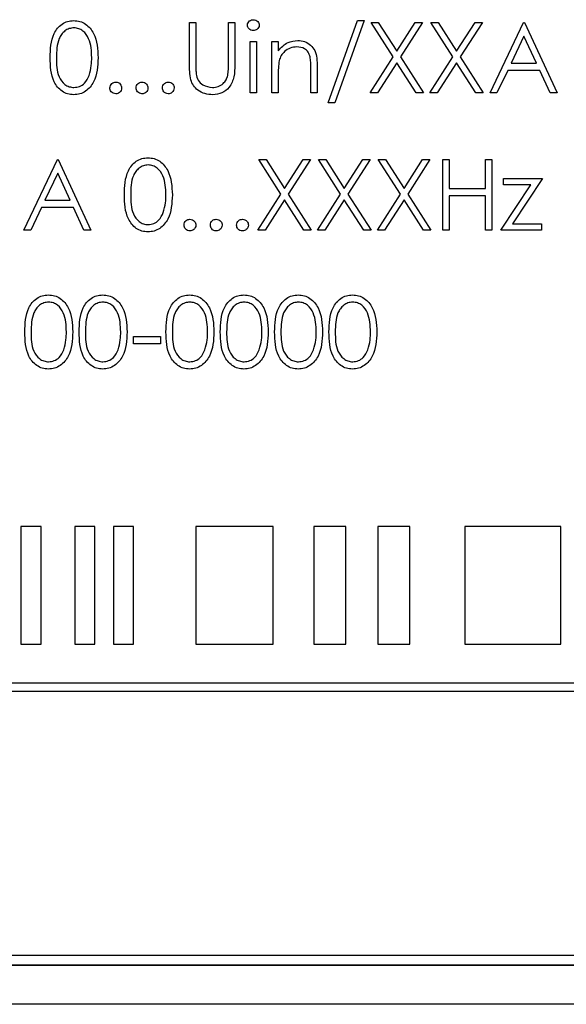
# Paper-space layout 'Blatt3' of a CAD drawing. Header units: millimetres. Extents: x 5 to 418, y 2 to 292.
# Tile 37 of 95: x 103.52 to 105.85, y 192.44 to 196.63. Entities that reach past the tile are written whole.
import ezdxf

# ---------------------------------------------------------------- set-up
doc = ezdxf.new("R2010")
doc.units = ezdxf.units.MM

psp = doc.layouts.new('Blatt3')

# ---------------------------------------------------------------- linework, layer by layer
at = {"color": 7, "linetype": 'Continuous', "lineweight": 25}
for p, q in [((104.833, 196.2754), (104.9585, 196.6254)), ((104.9868, 196.6254), (104.8614, 196.2754)), ((104.9585, 196.6254), (104.9868, 196.6254)), ((104.2445, 196.6177), (104.2715, 196.6177)), ((104.2445, 196.4365), (104.2445, 196.6177)), ((104.2715, 196.6177), (104.2715, 196.4379)), ((104.4099, 196.4379), (104.4099, 196.6177)), ((104.4099, 196.6177), (104.4368, 196.6177)), ((104.4368, 196.6177), (104.4368, 196.4365)), ((105.1098, 196.4707), (105.0157, 196.6177)), ((105.0157, 196.6177), (105.0468, 196.6177)), ((105.0468, 196.6177), (105.1253, 196.495)), ((105.1253, 196.495), (105.2039, 196.6177)), ((105.2349, 196.6177), (105.1409, 196.4707)), ((105.2039, 196.6177), (105.2349, 196.6177)), ((105.2695, 196.6177), (105.3006, 196.6177)), ((105.3637, 196.4707), (105.2695, 196.6177)), ((105.3006, 196.6177), (105.3792, 196.495)), ((105.3792, 196.495), (105.4577, 196.6177)), ((105.4888, 196.6177), (105.3947, 196.4707)), ((105.4577, 196.6177), (105.4888, 196.6177)), ((105.5215, 196.3177), (105.6638, 196.6177)), ((105.6638, 196.6177), (105.6676, 196.6177)), ((105.6676, 196.6177), (105.8061, 196.3177)), ((105.6654, 196.5592), (105.6111, 196.4446)), ((105.7183, 196.4446), (105.6654, 196.5592)), ((104.5022, 196.3177), (104.5022, 196.5369)), ((104.5022, 196.5369), (104.5292, 196.5369)), ((104.5292, 196.5369), (104.5292, 196.3177)), ((104.5945, 196.5369), (104.6215, 196.5369)), ((104.5945, 196.3177), (104.5945, 196.5369)), ((104.6215, 196.5369), (104.6215, 196.4974)), ((105.0118, 196.3177), (105.1098, 196.4707)), ((105.1409, 196.4707), (105.2388, 196.3177)), ((105.2657, 196.3177), (105.3637, 196.4707)), ((105.3947, 196.4707), (105.4926, 196.3177)), ((104.7599, 196.3177), (104.7599, 196.4208)), ((104.7868, 196.4296), (104.7868, 196.3177)), ((105.1253, 196.4464), (105.0429, 196.3177)), ((105.2077, 196.3177), (105.1253, 196.4464)), ((105.3792, 196.4464), (105.2968, 196.3177)), ((105.4615, 196.3177), (105.3792, 196.4464)), ((105.6111, 196.4446), (105.7183, 196.4446)), ((104.6215, 196.3969), (104.6215, 196.3177)), ((105.5965, 196.4138), (105.5509, 196.3177)), ((105.7325, 196.4138), (105.5965, 196.4138)), ((105.7768, 196.3177), (105.7325, 196.4138)), ((104.5292, 196.3177), (104.5022, 196.3177)), ((104.6215, 196.3177), (104.5945, 196.3177)), ((104.7868, 196.3177), (104.7599, 196.3177)), ((105.0429, 196.3177), (105.0118, 196.3177)), ((105.2388, 196.3177), (105.2077, 196.3177)), ((105.2968, 196.3177), (105.2657, 196.3177)), ((105.4926, 196.3177), (105.4615, 196.3177)), ((105.5509, 196.3177), (105.5215, 196.3177)), ((105.8061, 196.3177), (105.7768, 196.3177)), ((104.8614, 196.2754), (104.833, 196.2754)), ((103.5407, 195.7343), (103.683, 196.0343)), ((103.683, 196.0343), (103.6868, 196.0343)), ((103.6868, 196.0343), (103.8253, 195.7343)), ((104.5388, 196.0343), (104.5698, 196.0343)), ((104.6329, 195.8874), (104.5388, 196.0343)), ((104.5698, 196.0343), (104.6484, 195.9116)), ((104.6484, 195.9116), (104.7269, 196.0343)), ((104.758, 196.0343), (104.664, 195.8874)), ((104.7269, 196.0343), (104.758, 196.0343)), ((104.8867, 195.8874), (104.7926, 196.0343)), ((104.7926, 196.0343), (104.8237, 196.0343)), ((104.8237, 196.0343), (104.9022, 195.9116)), ((104.9022, 195.9116), (104.9808, 196.0343)), ((105.0118, 196.0343), (104.9178, 195.8874)), ((104.9808, 196.0343), (105.0118, 196.0343)), ((105.0465, 196.0343), (105.0775, 196.0343)), ((105.1406, 195.8874), (105.0465, 196.0343)), ((105.0775, 196.0343), (105.1561, 195.9116)), ((105.1561, 195.9116), (105.2346, 196.0343)), ((105.2657, 196.0343), (105.1716, 195.8874)), ((105.2346, 196.0343), (105.2657, 196.0343)), ((105.3215, 195.7343), (105.3215, 196.0343)), ((105.3215, 196.0343), (105.3484, 196.0343)), ((105.3484, 196.0343), (105.3484, 195.9113)), ((105.5022, 195.9113), (105.5022, 196.0343)), ((105.5022, 196.0343), (105.5292, 196.0343)), ((105.5292, 196.0343), (105.5292, 195.7343)), ((103.6846, 195.9759), (103.6303, 195.8613)), ((103.7375, 195.8613), (103.6846, 195.9759)), ((105.5676, 195.7343), (105.6952, 195.9267)), ((105.5792, 195.9267), (105.5792, 195.9536)), ((105.5792, 195.9536), (105.7445, 195.9536)), ((105.6952, 195.9267), (105.5792, 195.9267)), ((105.7445, 195.9536), (105.617, 195.7613)), ((104.5349, 195.7343), (104.6329, 195.8874)), ((104.664, 195.8874), (104.7618, 195.7343)), ((104.7888, 195.7343), (104.8867, 195.8874)), ((104.9178, 195.8874), (105.0157, 195.7343)), ((105.0426, 195.7343), (105.1406, 195.8874)), ((105.1716, 195.8874), (105.2695, 195.7343)), ((105.3484, 195.9113), (105.5022, 195.9113)), ((105.5022, 195.8805), (105.3484, 195.8805)), ((105.3484, 195.8805), (105.3484, 195.7343)), ((105.5022, 195.7343), (105.5022, 195.8805)), ((103.6157, 195.8305), (103.5701, 195.7343)), ((103.7517, 195.8305), (103.6157, 195.8305)), ((103.6303, 195.8613), (103.7375, 195.8613)), ((103.796, 195.7343), (103.7517, 195.8305)), ((104.6484, 195.8631), (104.566, 195.7343)), ((104.7308, 195.7343), (104.6484, 195.8631)), ((104.9022, 195.8631), (104.8198, 195.7343)), ((104.9846, 195.7343), (104.9022, 195.8631)), ((105.1561, 195.8631), (105.0737, 195.7343)), ((105.2385, 195.7343), (105.1561, 195.8631)), ((105.617, 195.7613), (105.7407, 195.7613)), ((105.7407, 195.7613), (105.7407, 195.7343)), ((103.5701, 195.7343), (103.5407, 195.7343)), ((103.8253, 195.7343), (103.796, 195.7343)), ((104.566, 195.7343), (104.5349, 195.7343)), ((104.7618, 195.7343), (104.7308, 195.7343)), ((104.8198, 195.7343), (104.7888, 195.7343)), ((105.0157, 195.7343), (104.9846, 195.7343)), ((105.0737, 195.7343), (105.0426, 195.7343)), ((105.2695, 195.7343), (105.2385, 195.7343)), ((105.3484, 195.7343), (105.3215, 195.7343)), ((105.5292, 195.7343), (105.5022, 195.7343)), ((105.7407, 195.7343), (105.5676, 195.7343)), ((104.0061, 195.2818), (104.1215, 195.2818)), ((104.0061, 195.251), (104.0061, 195.2818)), ((104.1215, 195.251), (104.0061, 195.251)), ((104.1215, 195.2818), (104.1215, 195.251)), ((103.5284, 194.4736), (103.5284, 193.9736)), ((103.6141, 194.4736), (103.5284, 194.4736)), ((103.6141, 193.9736), (103.6141, 194.4736)), ((103.8426, 194.4736), (103.7569, 194.4736)), ((103.7569, 194.4736), (103.7569, 193.9736)), ((103.8426, 193.9736), (103.8426, 194.4736)), ((103.9212, 194.4736), (103.9212, 193.9736)), ((104.0069, 194.4736), (103.9212, 194.4736)), ((104.0069, 193.9736), (104.0069, 194.4736)), ((104.2711, 194.4736), (104.2711, 193.9736)), ((104.5996, 194.4736), (104.2711, 194.4736)), ((104.5996, 193.9736), (104.5996, 194.4736)), ((104.9085, 194.4736), (104.7727, 194.4736)), ((104.7727, 194.4736), (104.7727, 193.9736)), ((104.9085, 193.9736), (104.9085, 194.4736)), ((105.0442, 194.4736), (105.0442, 193.9736)), ((105.18, 194.4736), (105.0442, 194.4736)), ((105.18, 193.9736), (105.18, 194.4736)), ((105.8217, 194.4736), (105.4144, 194.4736)), ((105.4144, 194.4736), (105.4144, 193.9736)), ((105.8217, 193.9736), (105.8217, 194.4736)), ((103.5284, 193.9736), (103.6141, 193.9736)), ((103.7569, 193.9736), (103.8426, 193.9736)), ((103.9212, 193.9736), (104.0069, 193.9736)), ((104.2711, 193.9736), (104.5996, 193.9736)), ((104.7727, 193.9736), (104.9085, 193.9736)), ((105.0442, 193.9736), (105.18, 193.9736)), ((105.4144, 193.9736), (105.8217, 193.9736)), ((108.5586, 193.8069), (100.3696, 193.8069)), ((100.3696, 193.7736), (108.5586, 193.7736)), ((100.3763, 192.6508), (108.7096, 192.6508)), ((100.3335, 192.6091), (108.7501, 192.6091)), ((100.3335, 192.6079), (108.7501, 192.6079)), ((108.7085, 192.4413), (100.3751, 192.4413))]:
    psp.add_line(p, q, dxfattribs=at)
for points, knots in [([(103.6522, 196.4676), (103.6534, 196.5034), (103.6548, 196.5482), (103.6828, 196.5933), (103.7023, 196.6112), (103.7262, 196.6232), (103.7438, 196.6247), (103.7525, 196.6254)], [0, 0, 0, 0, 0.498702, 0.6241765, 0.7494675, 0.8747453, 1, 1, 1, 1]), ([(103.7525, 196.6254), (103.7614, 196.6247), (103.779, 196.6233), (103.8112, 196.6076), (103.8518, 196.5575), (103.8544, 196.5036), (103.8561, 196.4676)], [0, 0, 0, 0, 0.1256, 0.251197, 0.500581, 1, 1, 1, 1]), ([(104.4907, 196.606), (104.4912, 196.6096), (104.4922, 196.6166), (104.4992, 196.6241), (104.5072, 196.6286), (104.5128, 196.629), (104.5156, 196.6292)], [0, 0, 0, 0, 0.2792893, 0.5588967, 0.7794517, 1, 1, 1, 1]), ([(104.5156, 196.6292), (104.5191, 196.6289), (104.5263, 196.6281), (104.5345, 196.6221), (104.5398, 196.6144), (104.5404, 196.6088), (104.5407, 196.606)], [0, 0, 0, 0, 0.2798695, 0.5598663, 0.7799105, 1, 1, 1, 1]), ([(103.7534, 196.5946), (103.7466, 196.5939), (103.7328, 196.5925), (103.7146, 196.582), (103.7, 196.5672), (103.6801, 196.5307), (103.6796, 196.4957), (103.6792, 196.4677)], [0, 0, 0, 0, 0.125139, 0.250418, 0.375519, 0.500847, 1, 1, 1, 1]), ([(103.8292, 196.4677), (103.828, 196.4955), (103.8264, 196.5373), (103.7983, 196.5785), (103.774, 196.5924), (103.7603, 196.5939), (103.7534, 196.5946)], [0, 0, 0, 0, 0.500072, 0.749021, 0.874598, 1, 1, 1, 1]), ([(104.5156, 196.5831), (104.5121, 196.5834), (104.505, 196.5842), (104.4969, 196.5902), (104.4916, 196.5977), (104.491, 196.6033), (104.4907, 196.606)], [0, 0, 0, 0, 0.279784, 0.559698, 0.779921, 1, 1, 1, 1]), ([(104.5407, 196.606), (104.5402, 196.6025), (104.5391, 196.5954), (104.532, 196.5881), (104.5239, 196.5837), (104.5184, 196.5833), (104.5156, 196.5831)], [0, 0, 0, 0, 0.27916, 0.558862, 0.779356, 1, 1, 1, 1]), ([(104.6215, 196.4974), (104.6343, 196.5112), (104.6571, 196.5358), (104.6903, 196.5392), (104.7049, 196.5408)], [0, 0, 0, 0, 0.559141, 1, 1, 1, 1]), ([(104.7049, 196.5408), (104.7147, 196.5399), (104.7344, 196.5382), (104.7602, 196.5224), (104.7863, 196.4874), (104.7866, 196.4534), (104.7868, 196.4296)], [0, 0, 0, 0, 0.187021, 0.37389, 0.56061, 1, 1, 1, 1]), ([(104.7002, 196.5138), (104.6907, 196.5128), (104.6717, 196.5109), (104.6494, 196.4955), (104.6331, 196.4769), (104.6281, 196.4628), (104.6256, 196.4558)], [0, 0, 0, 0, 0.279553, 0.559373, 0.779703, 1, 1, 1, 1]), ([(104.7567, 196.4707), (104.7546, 196.4777), (104.7503, 196.4916), (104.7308, 196.5108), (104.7118, 196.5127), (104.7002, 196.5138)], [0, 0, 0, 0, 0.281192, 0.561331, 1, 1, 1, 1]), ([(103.7525, 196.31), (103.7438, 196.3107), (103.7263, 196.3121), (103.6944, 196.3278), (103.655, 196.3782), (103.6533, 196.4318), (103.6522, 196.4676)], [0, 0, 0, 0, 0.125551, 0.25109, 0.50025, 1, 1, 1, 1]), ([(103.6792, 196.4677), (103.6794, 196.4396), (103.6797, 196.3976), (103.7085, 196.3567), (103.7328, 196.343), (103.7466, 196.3415), (103.7534, 196.3408)], [0, 0, 0, 0, 0.500291, 0.749086, 0.874606, 1, 1, 1, 1]), ([(103.8561, 196.4676), (103.8544, 196.4316), (103.8519, 196.3776), (103.8111, 196.3278), (103.779, 196.3121), (103.7614, 196.3107), (103.7525, 196.31)], [0, 0, 0, 0, 0.499407, 0.748743, 0.874372, 1, 1, 1, 1]), ([(103.8178, 196.3923), (103.8216, 196.4061), (103.8284, 196.4308), (103.8289, 196.4564), (103.8292, 196.4677)], [0, 0, 0, 0, 0.559599, 1, 1, 1, 1]), ([(104.7599, 196.4208), (104.76, 196.4302), (104.7601, 196.4469), (104.7578, 196.4634), (104.7567, 196.4707)], [0, 0, 0, 0, 0.560255, 1, 1, 1, 1]), ([(104.2499, 196.3733), (104.248, 196.385), (104.2445, 196.4059), (104.2445, 196.4271), (104.2445, 196.4365)], [0, 0, 0, 0, 0.5594986, 1, 1, 1, 1]), ([(104.2715, 196.4379), (104.2714, 196.4305), (104.2714, 196.4172), (104.2723, 196.4039), (104.2727, 196.398)], [0, 0, 0, 0, 0.560124, 1, 1, 1, 1]), ([(104.4368, 196.4365), (104.4366, 196.4198), (104.4361, 196.3865), (104.418, 196.3422), (104.3831, 196.3142), (104.3568, 196.3114), (104.3436, 196.31)], [0, 0, 0, 0, 0.281655, 0.560111, 0.78008, 1, 1, 1, 1]), ([(104.4069, 196.3914), (104.408, 196.4), (104.41, 196.4155), (104.41, 196.4311), (104.4099, 196.4379)], [0, 0, 0, 0, 0.559624, 1, 1, 1, 1]), ([(104.6256, 196.4558), (104.6241, 196.4449), (104.6214, 196.4253), (104.6215, 196.4056), (104.6215, 196.3969)], [0, 0, 0, 0, 0.559658, 1, 1, 1, 1]), ([(103.7534, 196.3408), (103.7616, 196.3418), (103.778, 196.3438), (103.8033, 196.361), (103.8123, 196.3804), (103.8178, 196.3923)], [0, 0, 0, 0, 0.280257, 0.560781, 1, 1, 1, 1]), ([(104.3436, 196.31), (104.3322, 196.3108), (104.3095, 196.3123), (104.2808, 196.3272), (104.2597, 196.3482), (104.2532, 196.3649), (104.2499, 196.3733)], [0, 0, 0, 0, 0.280221, 0.559914, 0.779952, 1, 1, 1, 1]), ([(104.2727, 196.398), (104.2746, 196.3889), (104.2784, 196.3705), (104.3041, 196.347), (104.3277, 196.3431), (104.3421, 196.3408)], [0, 0, 0, 0, 0.281057, 0.560821, 1, 1, 1, 1]), ([(104.3421, 196.3408), (104.3504, 196.3416), (104.3669, 196.3434), (104.387, 196.3561), (104.4006, 196.3728), (104.4048, 196.3852), (104.4069, 196.3914)], [0, 0, 0, 0, 0.279787, 0.559377, 0.779569, 1, 1, 1, 1]), ([(103.9061, 196.3388), (103.9065, 196.3425), (103.9074, 196.3499), (103.9142, 196.3581), (103.9224, 196.3631), (103.9282, 196.3636), (103.9311, 196.3638)], [0, 0, 0, 0, 0.279576, 0.559284, 0.779552, 1, 1, 1, 1]), ([(103.9311, 196.3138), (103.9274, 196.3143), (103.92, 196.3152), (103.9119, 196.322), (103.9069, 196.3302), (103.9063, 196.3359), (103.9061, 196.3388)], [0, 0, 0, 0, 0.279581, 0.559143, 0.779575, 1, 1, 1, 1]), ([(103.9311, 196.3638), (103.9348, 196.3634), (103.9422, 196.3626), (103.9503, 196.3557), (103.9554, 196.3476), (103.9558, 196.3417), (103.9561, 196.3388)], [0, 0, 0, 0, 0.2796016, 0.559212, 0.7794752, 1, 1, 1, 1]), ([(103.9561, 196.3388), (103.9556, 196.3351), (103.9548, 196.3278), (103.9479, 196.3197), (103.9398, 196.3146), (103.934, 196.3141), (103.9311, 196.3138)], [0, 0, 0, 0, 0.2794691, 0.5593578, 0.7796739, 1, 1, 1, 1]), ([(104.0176, 196.3388), (104.0181, 196.3425), (104.0189, 196.3499), (104.0257, 196.3581), (104.0339, 196.3631), (104.0397, 196.3636), (104.0426, 196.3638)], [0, 0, 0, 0, 0.279576, 0.559284, 0.779552, 1, 1, 1, 1]), ([(104.0426, 196.3138), (104.0389, 196.3143), (104.0316, 196.3152), (104.0234, 196.322), (104.0184, 196.3302), (104.0179, 196.3359), (104.0176, 196.3388)], [0, 0, 0, 0, 0.279581, 0.559143, 0.779575, 1, 1, 1, 1]), ([(104.0426, 196.3638), (104.0463, 196.3634), (104.0537, 196.3626), (104.0618, 196.3557), (104.0669, 196.3476), (104.0674, 196.3417), (104.0676, 196.3388)], [0, 0, 0, 0, 0.2796016, 0.559212, 0.7794752, 1, 1, 1, 1]), ([(104.0676, 196.3388), (104.0672, 196.3351), (104.0663, 196.3278), (104.0595, 196.3197), (104.0513, 196.3146), (104.0455, 196.3141), (104.0426, 196.3138)], [0, 0, 0, 0, 0.279469, 0.559358, 0.779674, 1, 1, 1, 1]), ([(104.1292, 196.3388), (104.1296, 196.3425), (104.1305, 196.3499), (104.1373, 196.3581), (104.1455, 196.3631), (104.1513, 196.3636), (104.1542, 196.3638)], [0, 0, 0, 0, 0.279576, 0.559284, 0.779552, 1, 1, 1, 1]), ([(104.1542, 196.3138), (104.1505, 196.3143), (104.1431, 196.3152), (104.135, 196.322), (104.13, 196.3302), (104.1294, 196.3359), (104.1292, 196.3388)], [0, 0, 0, 0, 0.279581, 0.559143, 0.779575, 1, 1, 1, 1]), ([(104.1542, 196.3638), (104.1579, 196.3634), (104.1652, 196.3626), (104.1733, 196.3557), (104.1785, 196.3476), (104.1789, 196.3417), (104.1792, 196.3388)], [0, 0, 0, 0, 0.2796016, 0.559212, 0.7794752, 1, 1, 1, 1]), ([(104.1792, 196.3388), (104.1787, 196.3351), (104.1778, 196.3278), (104.171, 196.3197), (104.1628, 196.3146), (104.1571, 196.3141), (104.1542, 196.3138)], [0, 0, 0, 0, 0.279469, 0.559358, 0.779674, 1, 1, 1, 1]), ([(103.9676, 195.8842), (103.9688, 195.92), (103.9702, 195.9649), (103.9982, 196.0099), (104.0177, 196.0278), (104.0416, 196.0399), (104.0591, 196.0413), (104.0679, 196.042)], [0, 0, 0, 0, 0.498702, 0.624177, 0.749467, 0.874745, 1, 1, 1, 1]), ([(104.0679, 196.042), (104.0767, 196.0413), (104.0944, 196.0399), (104.1266, 196.0243), (104.1671, 195.9742), (104.1697, 195.9202), (104.1715, 195.8842)], [0, 0, 0, 0, 0.1256, 0.251197, 0.500581, 1, 1, 1, 1]), ([(104.0688, 196.0113), (104.0619, 196.0106), (104.0482, 196.0092), (104.0299, 195.9987), (104.0154, 195.9839), (103.9955, 195.9474), (103.995, 195.9123), (103.9945, 195.8843)], [0, 0, 0, 0, 0.125139, 0.250418, 0.375519, 0.500847, 1, 1, 1, 1]), ([(104.1445, 195.8843), (104.1434, 195.9122), (104.1418, 195.9539), (104.1137, 195.9952), (104.0894, 196.0091), (104.0757, 196.0105), (104.0688, 196.0113)], [0, 0, 0, 0, 0.500072, 0.749021, 0.874598, 1, 1, 1, 1]), ([(104.0679, 195.7267), (104.0592, 195.7274), (104.0417, 195.7288), (104.0098, 195.7445), (103.9704, 195.7949), (103.9687, 195.8485), (103.9676, 195.8842)], [0, 0, 0, 0, 0.125551, 0.25109, 0.50025, 1, 1, 1, 1]), ([(103.9945, 195.8843), (103.9948, 195.8563), (103.9951, 195.8143), (104.0239, 195.7734), (104.0482, 195.7596), (104.062, 195.7582), (104.0688, 195.7574)], [0, 0, 0, 0, 0.500291, 0.749086, 0.874606, 1, 1, 1, 1]), ([(104.1715, 195.8842), (104.1698, 195.8482), (104.1673, 195.7942), (104.1265, 195.7445), (104.0944, 195.7288), (104.0767, 195.7274), (104.0679, 195.7267)], [0, 0, 0, 0, 0.4994065, 0.7487427, 0.8743724, 1, 1, 1, 1]), ([(104.1332, 195.8089), (104.137, 195.8228), (104.1438, 195.8475), (104.1443, 195.8731), (104.1445, 195.8843)], [0, 0, 0, 0, 0.5595988, 1, 1, 1, 1]), ([(104.0688, 195.7574), (104.077, 195.7585), (104.0934, 195.7605), (104.1187, 195.7776), (104.1277, 195.7971), (104.1332, 195.8089)], [0, 0, 0, 0, 0.280257, 0.560781, 1, 1, 1, 1]), ([(104.2215, 195.7555), (104.2219, 195.7592), (104.2228, 195.7666), (104.2296, 195.7747), (104.2378, 195.7797), (104.2436, 195.7802), (104.2465, 195.7805)], [0, 0, 0, 0, 0.279576, 0.559284, 0.779552, 1, 1, 1, 1]), ([(104.2465, 195.7305), (104.2428, 195.731), (104.2354, 195.7319), (104.2273, 195.7387), (104.2223, 195.7468), (104.2217, 195.7526), (104.2215, 195.7555)], [0, 0, 0, 0, 0.2795812, 0.5591432, 0.7795754, 1, 1, 1, 1]), ([(104.2465, 195.7805), (104.2502, 195.7801), (104.2576, 195.7792), (104.2656, 195.7724), (104.2708, 195.7642), (104.2712, 195.7584), (104.2715, 195.7555)], [0, 0, 0, 0, 0.2796016, 0.559212, 0.7794752, 1, 1, 1, 1]), ([(104.2715, 195.7555), (104.271, 195.7518), (104.2702, 195.7444), (104.2633, 195.7363), (104.2551, 195.7313), (104.2494, 195.7308), (104.2465, 195.7305)], [0, 0, 0, 0, 0.279469, 0.559358, 0.779674, 1, 1, 1, 1]), ([(104.333, 195.7555), (104.3334, 195.7592), (104.3343, 195.7666), (104.3411, 195.7747), (104.3493, 195.7797), (104.3551, 195.7802), (104.358, 195.7805)], [0, 0, 0, 0, 0.279576, 0.559284, 0.779552, 1, 1, 1, 1]), ([(104.358, 195.7305), (104.3543, 195.731), (104.347, 195.7319), (104.3388, 195.7387), (104.3338, 195.7468), (104.3333, 195.7526), (104.333, 195.7555)], [0, 0, 0, 0, 0.2795812, 0.5591432, 0.7795754, 1, 1, 1, 1]), ([(104.358, 195.7805), (104.3617, 195.7801), (104.3691, 195.7792), (104.3772, 195.7724), (104.3823, 195.7642), (104.3828, 195.7584), (104.383, 195.7555)], [0, 0, 0, 0, 0.2796016, 0.559212, 0.7794752, 1, 1, 1, 1]), ([(104.383, 195.7555), (104.3826, 195.7518), (104.3817, 195.7444), (104.3749, 195.7363), (104.3667, 195.7313), (104.3609, 195.7308), (104.358, 195.7305)], [0, 0, 0, 0, 0.279469, 0.559358, 0.779674, 1, 1, 1, 1]), ([(104.4445, 195.7555), (104.445, 195.7592), (104.4459, 195.7666), (104.4526, 195.7747), (104.4608, 195.7797), (104.4666, 195.7802), (104.4695, 195.7805)], [0, 0, 0, 0, 0.279576, 0.559284, 0.779552, 1, 1, 1, 1]), ([(104.4695, 195.7305), (104.4659, 195.731), (104.4585, 195.7319), (104.4504, 195.7387), (104.4453, 195.7468), (104.4448, 195.7526), (104.4445, 195.7555)], [0, 0, 0, 0, 0.2795812, 0.5591432, 0.7795754, 1, 1, 1, 1]), ([(104.4695, 195.7805), (104.4732, 195.7801), (104.4806, 195.7792), (104.4887, 195.7724), (104.4939, 195.7642), (104.4943, 195.7584), (104.4945, 195.7555)], [0, 0, 0, 0, 0.2796016, 0.559212, 0.7794752, 1, 1, 1, 1]), ([(104.4945, 195.7555), (104.4941, 195.7518), (104.4932, 195.7444), (104.4864, 195.7363), (104.4782, 195.7313), (104.4724, 195.7308), (104.4695, 195.7305)], [0, 0, 0, 0, 0.279469, 0.559358, 0.779674, 1, 1, 1, 1]), ([(103.5445, 195.3009), (103.5457, 195.3367), (103.5472, 195.3815), (103.5751, 195.4266), (103.5946, 195.4445), (103.6185, 195.4566), (103.6361, 195.458), (103.6448, 195.4587)], [0, 0, 0, 0, 0.498702, 0.624177, 0.749467, 0.874745, 1, 1, 1, 1]), ([(103.6448, 195.4587), (103.6537, 195.458), (103.6713, 195.4566), (103.7035, 195.4409), (103.7441, 195.3909), (103.7467, 195.3369), (103.7484, 195.3009)], [0, 0, 0, 0, 0.1256, 0.251197, 0.500581, 1, 1, 1, 1]), ([(103.7753, 195.3009), (103.7765, 195.3367), (103.7779, 195.3815), (103.8059, 195.4266), (103.8254, 195.4445), (103.8493, 195.4566), (103.8668, 195.458), (103.8756, 195.4587)], [0, 0, 0, 0, 0.498702, 0.6241765, 0.7494675, 0.8747453, 1, 1, 1, 1]), ([(103.8756, 195.4587), (103.8844, 195.458), (103.9021, 195.4566), (103.9343, 195.4409), (103.9748, 195.3909), (103.9774, 195.3369), (103.9792, 195.3009)], [0, 0, 0, 0, 0.1256, 0.251197, 0.500581, 1, 1, 1, 1]), ([(104.1445, 195.3009), (104.1457, 195.3367), (104.1472, 195.3815), (104.1751, 195.4266), (104.1946, 195.4445), (104.2185, 195.4566), (104.2361, 195.458), (104.2448, 195.4587)], [0, 0, 0, 0, 0.498702, 0.624177, 0.749467, 0.874745, 1, 1, 1, 1]), ([(104.2448, 195.4587), (104.2537, 195.458), (104.2713, 195.4566), (104.3035, 195.4409), (104.3441, 195.3909), (104.3467, 195.3369), (104.3484, 195.3009)], [0, 0, 0, 0, 0.1256001, 0.2511969, 0.5005813, 1, 1, 1, 1]), ([(104.3753, 195.3009), (104.3765, 195.3367), (104.3779, 195.3815), (104.4059, 195.4266), (104.4254, 195.4445), (104.4493, 195.4566), (104.4668, 195.458), (104.4756, 195.4587)], [0, 0, 0, 0, 0.498702, 0.624177, 0.749467, 0.874745, 1, 1, 1, 1]), ([(104.4756, 195.4587), (104.4844, 195.458), (104.5021, 195.4566), (104.5343, 195.4409), (104.5748, 195.3909), (104.5774, 195.3369), (104.5792, 195.3009)], [0, 0, 0, 0, 0.1256, 0.251197, 0.500581, 1, 1, 1, 1]), ([(104.6061, 195.3009), (104.6072, 195.3367), (104.6087, 195.3815), (104.6366, 195.4266), (104.6561, 195.4445), (104.6801, 195.4566), (104.6976, 195.458), (104.7064, 195.4587)], [0, 0, 0, 0, 0.498702, 0.624177, 0.749467, 0.874745, 1, 1, 1, 1]), ([(104.7064, 195.4587), (104.7152, 195.458), (104.7329, 195.4566), (104.7651, 195.4409), (104.8056, 195.3909), (104.8082, 195.3369), (104.8099, 195.3009)], [0, 0, 0, 0, 0.1256, 0.251197, 0.500581, 1, 1, 1, 1]), ([(104.8368, 195.3009), (104.838, 195.3367), (104.8395, 195.3815), (104.8674, 195.4266), (104.8869, 195.4445), (104.9108, 195.4566), (104.9284, 195.458), (104.9371, 195.4587)], [0, 0, 0, 0, 0.498702, 0.624177, 0.749467, 0.874745, 1, 1, 1, 1]), ([(104.9371, 195.4587), (104.946, 195.458), (104.9636, 195.4566), (104.9958, 195.4409), (105.0364, 195.3909), (105.039, 195.3369), (105.0407, 195.3009)], [0, 0, 0, 0, 0.1256, 0.251197, 0.500581, 1, 1, 1, 1]), ([(103.6457, 195.4279), (103.6389, 195.4273), (103.6251, 195.4259), (103.6069, 195.4153), (103.5923, 195.4006), (103.5725, 195.364), (103.5719, 195.329), (103.5715, 195.301)], [0, 0, 0, 0, 0.125139, 0.250418, 0.375519, 0.500847, 1, 1, 1, 1]), ([(103.7215, 195.301), (103.7204, 195.3289), (103.7187, 195.3706), (103.6906, 195.4118), (103.6663, 195.4258), (103.6526, 195.4272), (103.6457, 195.4279)], [0, 0, 0, 0, 0.500072, 0.749021, 0.874598, 1, 1, 1, 1]), ([(103.8765, 195.4279), (103.8696, 195.4273), (103.8559, 195.4259), (103.8376, 195.4153), (103.8231, 195.4006), (103.8032, 195.364), (103.8027, 195.329), (103.8022, 195.301)], [0, 0, 0, 0, 0.125139, 0.250418, 0.375519, 0.500847, 1, 1, 1, 1]), ([(103.9522, 195.301), (103.9511, 195.3289), (103.9495, 195.3706), (103.9214, 195.4118), (103.8971, 195.4258), (103.8834, 195.4272), (103.8765, 195.4279)], [0, 0, 0, 0, 0.500072, 0.749021, 0.874598, 1, 1, 1, 1]), ([(104.2457, 195.4279), (104.2389, 195.4273), (104.2251, 195.4259), (104.2069, 195.4153), (104.1923, 195.4006), (104.1725, 195.364), (104.1719, 195.329), (104.1715, 195.301)], [0, 0, 0, 0, 0.125139, 0.250418, 0.375519, 0.500847, 1, 1, 1, 1]), ([(104.3215, 195.301), (104.3204, 195.3289), (104.3187, 195.3706), (104.2906, 195.4118), (104.2663, 195.4258), (104.2526, 195.4272), (104.2457, 195.4279)], [0, 0, 0, 0, 0.500072, 0.749021, 0.874598, 1, 1, 1, 1]), ([(104.4765, 195.4279), (104.4696, 195.4273), (104.4559, 195.4259), (104.4376, 195.4153), (104.4231, 195.4006), (104.4032, 195.364), (104.4027, 195.329), (104.4022, 195.301)], [0, 0, 0, 0, 0.125139, 0.250418, 0.375519, 0.500847, 1, 1, 1, 1]), ([(104.5522, 195.301), (104.5511, 195.3289), (104.5495, 195.3706), (104.5214, 195.4118), (104.4971, 195.4258), (104.4834, 195.4272), (104.4765, 195.4279)], [0, 0, 0, 0, 0.500072, 0.749021, 0.874598, 1, 1, 1, 1]), ([(104.7073, 195.4279), (104.7004, 195.4273), (104.6866, 195.4259), (104.6684, 195.4153), (104.6538, 195.4006), (104.634, 195.364), (104.6334, 195.329), (104.633, 195.301)], [0, 0, 0, 0, 0.125139, 0.250418, 0.375519, 0.500847, 1, 1, 1, 1]), ([(104.783, 195.301), (104.7819, 195.3289), (104.7802, 195.3706), (104.7522, 195.4118), (104.7279, 195.4258), (104.7141, 195.4272), (104.7073, 195.4279)], [0, 0, 0, 0, 0.500072, 0.749021, 0.874598, 1, 1, 1, 1]), ([(104.9381, 195.4279), (104.9312, 195.4273), (104.9174, 195.4259), (104.8992, 195.4153), (104.8846, 195.4006), (104.8648, 195.364), (104.8642, 195.329), (104.8638, 195.301)], [0, 0, 0, 0, 0.125139, 0.250418, 0.375519, 0.500847, 1, 1, 1, 1]), ([(105.0138, 195.301), (105.0127, 195.3289), (105.011, 195.3706), (104.9829, 195.4118), (104.9587, 195.4258), (104.9449, 195.4272), (104.9381, 195.4279)], [0, 0, 0, 0, 0.500072, 0.749021, 0.874598, 1, 1, 1, 1]), ([(103.6448, 195.1433), (103.6361, 195.144), (103.6186, 195.1455), (103.5867, 195.1612), (103.5473, 195.2116), (103.5456, 195.2651), (103.5445, 195.3009)], [0, 0, 0, 0, 0.125551, 0.25109, 0.50025, 1, 1, 1, 1]), ([(103.5715, 195.301), (103.5717, 195.273), (103.572, 195.231), (103.6008, 195.19), (103.6252, 195.1763), (103.6389, 195.1748), (103.6457, 195.1741)], [0, 0, 0, 0, 0.500291, 0.749086, 0.874606, 1, 1, 1, 1]), ([(103.7484, 195.3009), (103.7467, 195.2649), (103.7442, 195.2109), (103.7034, 195.1612), (103.6713, 195.1455), (103.6537, 195.144), (103.6448, 195.1433)], [0, 0, 0, 0, 0.499407, 0.748743, 0.874372, 1, 1, 1, 1]), ([(103.7101, 195.2256), (103.7139, 195.2394), (103.7208, 195.2641), (103.7212, 195.2897), (103.7215, 195.301)], [0, 0, 0, 0, 0.5595988, 1, 1, 1, 1]), ([(103.8756, 195.1433), (103.8669, 195.144), (103.8493, 195.1455), (103.8175, 195.1612), (103.7781, 195.2116), (103.7764, 195.2651), (103.7753, 195.3009)], [0, 0, 0, 0, 0.1255507, 0.25109, 0.5002501, 1, 1, 1, 1]), ([(103.8022, 195.301), (103.8025, 195.273), (103.8028, 195.231), (103.8316, 195.19), (103.8559, 195.1763), (103.8697, 195.1748), (103.8765, 195.1741)], [0, 0, 0, 0, 0.500291, 0.749086, 0.874606, 1, 1, 1, 1]), ([(103.9792, 195.3009), (103.9775, 195.2649), (103.975, 195.2109), (103.9342, 195.1612), (103.9021, 195.1455), (103.8844, 195.144), (103.8756, 195.1433)], [0, 0, 0, 0, 0.499407, 0.748743, 0.874372, 1, 1, 1, 1]), ([(103.9409, 195.2256), (103.9447, 195.2394), (103.9515, 195.2641), (103.952, 195.2897), (103.9522, 195.301)], [0, 0, 0, 0, 0.5595988, 1, 1, 1, 1]), ([(104.2448, 195.1433), (104.2361, 195.144), (104.2186, 195.1455), (104.1867, 195.1612), (104.1473, 195.2116), (104.1456, 195.2651), (104.1445, 195.3009)], [0, 0, 0, 0, 0.125551, 0.25109, 0.50025, 1, 1, 1, 1]), ([(104.1715, 195.301), (104.1717, 195.273), (104.172, 195.231), (104.2008, 195.19), (104.2252, 195.1763), (104.2389, 195.1748), (104.2457, 195.1741)], [0, 0, 0, 0, 0.500291, 0.749086, 0.874606, 1, 1, 1, 1]), ([(104.3484, 195.3009), (104.3467, 195.2649), (104.3442, 195.2109), (104.3034, 195.1612), (104.2713, 195.1455), (104.2537, 195.144), (104.2448, 195.1433)], [0, 0, 0, 0, 0.4994065, 0.7487427, 0.8743724, 1, 1, 1, 1]), ([(104.3101, 195.2256), (104.3139, 195.2394), (104.3208, 195.2641), (104.3212, 195.2897), (104.3215, 195.301)], [0, 0, 0, 0, 0.5595988, 1, 1, 1, 1]), ([(104.4756, 195.1433), (104.4669, 195.144), (104.4493, 195.1455), (104.4175, 195.1612), (104.3781, 195.2116), (104.3764, 195.2651), (104.3753, 195.3009)], [0, 0, 0, 0, 0.125551, 0.25109, 0.50025, 1, 1, 1, 1]), ([(104.4022, 195.301), (104.4025, 195.273), (104.4028, 195.231), (104.4316, 195.19), (104.4559, 195.1763), (104.4697, 195.1748), (104.4765, 195.1741)], [0, 0, 0, 0, 0.500291, 0.749086, 0.874606, 1, 1, 1, 1]), ([(104.5792, 195.3009), (104.5775, 195.2649), (104.575, 195.2109), (104.5342, 195.1612), (104.5021, 195.1455), (104.4844, 195.144), (104.4756, 195.1433)], [0, 0, 0, 0, 0.499407, 0.748743, 0.874372, 1, 1, 1, 1]), ([(104.5409, 195.2256), (104.5447, 195.2394), (104.5515, 195.2641), (104.552, 195.2897), (104.5522, 195.301)], [0, 0, 0, 0, 0.5595988, 1, 1, 1, 1]), ([(104.7064, 195.1433), (104.6976, 195.144), (104.6801, 195.1455), (104.6483, 195.1612), (104.6089, 195.2116), (104.6072, 195.2651), (104.6061, 195.3009)], [0, 0, 0, 0, 0.1255507, 0.25109, 0.5002501, 1, 1, 1, 1]), ([(104.633, 195.301), (104.6332, 195.273), (104.6336, 195.231), (104.6624, 195.19), (104.6867, 195.1763), (104.7004, 195.1748), (104.7073, 195.1741)], [0, 0, 0, 0, 0.500291, 0.749086, 0.874606, 1, 1, 1, 1]), ([(104.8099, 195.3009), (104.8082, 195.2649), (104.8057, 195.2109), (104.765, 195.1612), (104.7328, 195.1455), (104.7152, 195.144), (104.7064, 195.1433)], [0, 0, 0, 0, 0.499407, 0.748743, 0.874372, 1, 1, 1, 1]), ([(104.7716, 195.2256), (104.7755, 195.2394), (104.7823, 195.2641), (104.7828, 195.2897), (104.783, 195.301)], [0, 0, 0, 0, 0.559599, 1, 1, 1, 1]), ([(104.9371, 195.1433), (104.9284, 195.144), (104.9109, 195.1455), (104.879, 195.1612), (104.8396, 195.2116), (104.838, 195.2651), (104.8368, 195.3009)], [0, 0, 0, 0, 0.125551, 0.25109, 0.50025, 1, 1, 1, 1]), ([(104.8638, 195.301), (104.864, 195.273), (104.8643, 195.231), (104.8931, 195.19), (104.9175, 195.1763), (104.9312, 195.1748), (104.9381, 195.1741)], [0, 0, 0, 0, 0.500291, 0.749086, 0.874606, 1, 1, 1, 1]), ([(105.0407, 195.3009), (105.039, 195.2649), (105.0365, 195.2109), (104.9957, 195.1612), (104.9636, 195.1455), (104.946, 195.144), (104.9371, 195.1433)], [0, 0, 0, 0, 0.499407, 0.748743, 0.874372, 1, 1, 1, 1]), ([(105.0024, 195.2256), (105.0062, 195.2394), (105.0131, 195.2641), (105.0136, 195.2897), (105.0138, 195.301)], [0, 0, 0, 0, 0.559599, 1, 1, 1, 1]), ([(103.6457, 195.1741), (103.6539, 195.1751), (103.6703, 195.1772), (103.6957, 195.1943), (103.7046, 195.2137), (103.7101, 195.2256)], [0, 0, 0, 0, 0.280257, 0.560781, 1, 1, 1, 1]), ([(103.8765, 195.1741), (103.8847, 195.1751), (103.9011, 195.1772), (103.9264, 195.1943), (103.9354, 195.2137), (103.9409, 195.2256)], [0, 0, 0, 0, 0.280257, 0.560781, 1, 1, 1, 1]), ([(104.2457, 195.1741), (104.2539, 195.1751), (104.2703, 195.1772), (104.2957, 195.1943), (104.3046, 195.2137), (104.3101, 195.2256)], [0, 0, 0, 0, 0.280257, 0.560781, 1, 1, 1, 1]), ([(104.4765, 195.1741), (104.4847, 195.1751), (104.5011, 195.1772), (104.5264, 195.1943), (104.5354, 195.2137), (104.5409, 195.2256)], [0, 0, 0, 0, 0.280257, 0.560781, 1, 1, 1, 1]), ([(104.7073, 195.1741), (104.7155, 195.1751), (104.7319, 195.1772), (104.7572, 195.1943), (104.7662, 195.2137), (104.7716, 195.2256)], [0, 0, 0, 0, 0.280257, 0.560781, 1, 1, 1, 1]), ([(104.9381, 195.1741), (104.9462, 195.1751), (104.9626, 195.1772), (104.988, 195.1943), (104.9969, 195.2137), (105.0024, 195.2256)], [0, 0, 0, 0, 0.280257, 0.560781, 1, 1, 1, 1])]:
    psp.add_open_spline(points, degree=3, knots=knots, dxfattribs=at)

doc.saveas('drawing.dxf')
